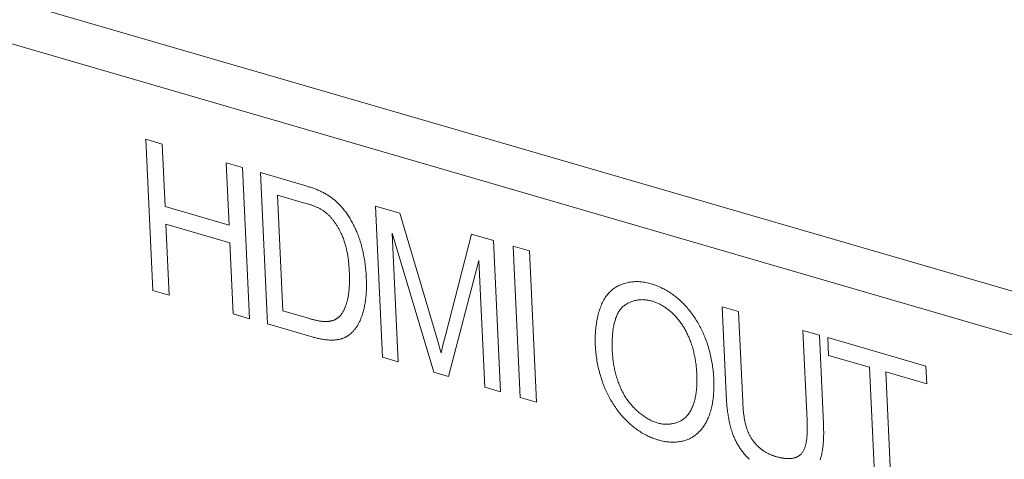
# Model space of a CAD drawing. Header units: millimetres. Extents: x 3925 to 5043, y -86 to 778.
# Tile 113 of 256: x 4547.91 to 4550.95, y 123.91 to 125.26. Entities that reach past the tile are written whole.
import ezdxf

# ---------------------------------------------------------------- set-up
doc = ezdxf.new("R2010")
doc.units = ezdxf.units.MM
doc.header["$LTSCALE"] = 46.255
doc.layers.add('H30K-IO-LABEDXF_CONTINUOUS_LINE', color=7, linetype='CONTINUOUS')
doc.layers.add('H30K-REAR-CODXF_CONTINUOUS_LINE', color=7, linetype='CONTINUOUS')

msp = doc.modelspace()

# ---------------------------------------------------------------- linework, layer by layer
at = {"layer": 'H30K-IO-LABEDXF_CONTINUOUS_LINE', "color": 7, "linetype": 'Continuous', "lineweight": 0}
for p, q in [((4548.3217, 124.4289), (4548.3003, 124.8954)), ((4548.3003, 124.8954), (4548.3509, 124.8806)), ((4548.3509, 124.8806), (4548.3598, 124.6884)), ((4548.5572, 124.631), (4548.5483, 124.8232)), ((4548.5483, 124.8232), (4548.599, 124.8085)), ((4548.599, 124.8085), (4548.6205, 124.342)), ((4548.6752, 124.3261), (4548.6537, 124.7925)), ((4548.6537, 124.7925), (4548.791, 124.7526)), ((4548.7069, 124.7231), (4548.7234, 124.3661)), ((4548.787, 124.6998), (4548.7069, 124.7231)), ((4548.7953, 124.6974), (4548.787, 124.6998)), ((4548.3598, 124.6884), (4548.5572, 124.631)), ((4549.0297, 124.223), (4549.0083, 124.6894)), ((4549.0083, 124.6894), (4549.084, 124.6674)), ((4549.084, 124.6674), (4549.1977, 124.2831)), ((4548.3623, 124.6337), (4548.3724, 124.4142)), ((4548.5597, 124.5763), (4548.3623, 124.6337)), ((4549.1885, 124.1768), (4549.06, 124.6062)), ((4549.06, 124.6062), (4549.0783, 124.2088)), ((4548.5698, 124.3567), (4548.5597, 124.5763)), ((4549.2241, 124.2902), (4549.305, 124.6031)), ((4549.305, 124.6031), (4549.3726, 124.5834)), ((4549.3726, 124.5834), (4549.3941, 124.117)), ((4549.4541, 124.0995), (4549.4326, 124.566)), ((4549.4326, 124.566), (4549.4833, 124.5513)), ((4549.4833, 124.5513), (4549.5048, 124.0848)), ((4549.3276, 124.5213), (4549.2341, 124.1635)), ((4549.3456, 124.1311), (4549.3276, 124.5213)), ((4548.3724, 124.4142), (4548.3217, 124.4289)), ((4548.7234, 124.3661), (4548.8048, 124.3424)), ((4550.0896, 124.1091), (4550.0772, 124.3785)), ((4550.0772, 124.3785), (4550.1279, 124.3638)), ((4550.1279, 124.3638), (4550.1407, 124.0857)), ((4548.6205, 124.342), (4548.5698, 124.3567)), ((4548.8048, 124.3424), (4548.8092, 124.3411)), ((4548.816, 124.2852), (4548.6752, 124.3261)), ((4550.3391, 124.0285), (4550.3264, 124.306)), ((4550.3264, 124.306), (4550.377, 124.2913)), ((4549.1977, 124.2831), (4549.2031, 124.2645)), ((4549.2183, 124.2673), (4549.2241, 124.2902)), ((4550.4055, 124.229), (4550.403, 124.2838)), ((4550.403, 124.2838), (4550.7054, 124.1958)), ((4549.2146, 124.252), (4549.2183, 124.2673)), ((4549.0783, 124.2088), (4549.0297, 124.223)), ((4550.5314, 124.1924), (4550.4055, 124.229)), ((4550.5503, 123.7807), (4550.5314, 124.1924)), ((4550.7054, 124.1958), (4550.708, 124.1411)), ((4549.2341, 124.1635), (4549.1885, 124.1768)), ((4550.5821, 124.1777), (4550.601, 123.7659)), ((4550.708, 124.1411), (4550.5821, 124.1777)), ((4549.3941, 124.117), (4549.3456, 124.1311)), ((4549.5048, 124.0848), (4549.4541, 124.0995)), ((4550.0901, 124.1009), (4550.0896, 124.1091)), ((4550.1407, 124.0857), (4550.141, 124.0798)), ((4550.141, 124.0798), (4550.1414, 124.0739)), ((4550.3393, 124.023), (4550.3391, 124.0285))]:
    msp.add_line(p, q, dxfattribs=at)
for points in [[(4548.791, 124.7526), (4548.7967, 124.7509), (4548.7996, 124.75), (4548.8024, 124.7491), (4548.8053, 124.7482), (4548.8082, 124.7473), (4548.811, 124.7464), (4548.8139, 124.7454), (4548.8167, 124.7444), (4548.8196, 124.7434), (4548.8225, 124.7423), (4548.8253, 124.7412), (4548.8282, 124.7401), (4548.831, 124.7389), (4548.8339, 124.7377), (4548.8367, 124.7364), (4548.8395, 124.7351), (4548.8424, 124.7338), (4548.8452, 124.7324), (4548.848, 124.7309), (4548.8508, 124.7294), (4548.8536, 124.7279)], [(4548.8536, 124.7279), (4548.8559, 124.7265), (4548.8582, 124.7252), (4548.8605, 124.7238), (4548.8627, 124.7223), (4548.865, 124.7209), (4548.8673, 124.7193), (4548.8695, 124.7178), (4548.8718, 124.7161), (4548.874, 124.7145), (4548.8762, 124.7128), (4548.8784, 124.711), (4548.8806, 124.7093), (4548.8828, 124.7075), (4548.885, 124.7056), (4548.8871, 124.7037), (4548.8893, 124.7018), (4548.8914, 124.6998), (4548.8935, 124.6978), (4548.8955, 124.6957), (4548.8976, 124.6937), (4548.8996, 124.6916), (4548.9016, 124.6894), (4548.9036, 124.6872), (4548.9055, 124.685), (4548.9074, 124.6827), (4548.9093, 124.6804), (4548.9112, 124.6781)], [(4548.8528, 124.6712), (4548.8509, 124.6727), (4548.8489, 124.674), (4548.8469, 124.6754), (4548.8449, 124.6767), (4548.8429, 124.6779), (4548.8409, 124.6791), (4548.8388, 124.6803), (4548.8368, 124.6814), (4548.8348, 124.6825), (4548.8327, 124.6835), (4548.8307, 124.6845), (4548.8286, 124.6854), (4548.8265, 124.6864), (4548.8245, 124.6873), (4548.8224, 124.6881), (4548.8203, 124.689), (4548.8182, 124.6898), (4548.8162, 124.6906), (4548.8141, 124.6913), (4548.812, 124.6921), (4548.8099, 124.6928), (4548.8078, 124.6935), (4548.8057, 124.6942), (4548.8036, 124.6948), (4548.8015, 124.6955), (4548.7995, 124.6961), (4548.7953, 124.6974)], [(4548.903, 124.6046), (4548.9019, 124.6068), (4548.9009, 124.6089), (4548.8998, 124.6111), (4548.8986, 124.6133), (4548.8975, 124.6155), (4548.8963, 124.6177), (4548.8951, 124.6199), (4548.8938, 124.622), (4548.8926, 124.6242), (4548.8913, 124.6263), (4548.89, 124.6284), (4548.8887, 124.6305), (4548.8873, 124.6326), (4548.886, 124.6347), (4548.8846, 124.6367), (4548.8832, 124.6388), (4548.8817, 124.6408), (4548.8803, 124.6427), (4548.8788, 124.6447), (4548.8773, 124.6466), (4548.8758, 124.6485), (4548.8743, 124.6504), (4548.8727, 124.6522), (4548.8712, 124.654), (4548.8696, 124.6558), (4548.868, 124.6575), (4548.8664, 124.6592), (4548.8647, 124.6609), (4548.8631, 124.6625), (4548.8614, 124.664), (4548.8597, 124.6656), (4548.858, 124.6671), (4548.8563, 124.6685), (4548.8546, 124.6699), (4548.8528, 124.6712)], [(4548.9112, 124.6781), (4548.9134, 124.6752), (4548.9157, 124.6723), (4548.9178, 124.6693), (4548.92, 124.6663), (4548.9221, 124.6632), (4548.9242, 124.6601), (4548.9262, 124.657), (4548.9283, 124.6538), (4548.9302, 124.6506), (4548.9322, 124.6473), (4548.9341, 124.644), (4548.9359, 124.6407), (4548.9378, 124.6374), (4548.9395, 124.634), (4548.9413, 124.6307), (4548.943, 124.6272), (4548.9446, 124.6238), (4548.9463, 124.6204), (4548.9478, 124.6169), (4548.9494, 124.6134), (4548.9509, 124.6099), (4548.9523, 124.6064), (4548.9537, 124.6029), (4548.9551, 124.5994), (4548.9564, 124.5959), (4548.9576, 124.5924), (4548.9589, 124.5888), (4548.96, 124.5853)], [(4548.9278, 124.4861), (4548.9277, 124.4894), (4548.9275, 124.4928), (4548.9273, 124.4961), (4548.9271, 124.4995), (4548.9268, 124.5028), (4548.9266, 124.5062), (4548.9263, 124.5096), (4548.926, 124.513), (4548.9256, 124.5164), (4548.9253, 124.5198), (4548.9249, 124.5233), (4548.9244, 124.5267), (4548.924, 124.5301), (4548.9235, 124.5336), (4548.9229, 124.537), (4548.9224, 124.5405), (4548.9218, 124.5439), (4548.9211, 124.5474), (4548.9204, 124.5508), (4548.9197, 124.5543), (4548.9189, 124.5577), (4548.9181, 124.5611), (4548.9173, 124.5646), (4548.9164, 124.568), (4548.9154, 124.5714), (4548.9144, 124.5748), (4548.9134, 124.5781), (4548.9123, 124.5815), (4548.9111, 124.5848), (4548.9099, 124.5882), (4548.9086, 124.5915), (4548.9073, 124.5948), (4548.9059, 124.5981), (4548.9045, 124.6013), (4548.903, 124.6046)], [(4548.96, 124.5853), (4548.9615, 124.5807), (4548.9629, 124.5761), (4548.9643, 124.5715), (4548.9655, 124.5669), (4548.9668, 124.5622), (4548.9679, 124.5576), (4548.969, 124.5529), (4548.9701, 124.5483), (4548.9711, 124.5436), (4548.972, 124.539), (4548.9729, 124.5343), (4548.9737, 124.5297), (4548.9745, 124.525), (4548.9753, 124.5204), (4548.9759, 124.5157), (4548.9766, 124.5111), (4548.9771, 124.5065), (4548.9777, 124.5019), (4548.9782, 124.4973), (4548.9786, 124.4927), (4548.979, 124.4881), (4548.9794, 124.4835), (4548.9797, 124.479), (4548.9799, 124.4745), (4548.9802, 124.47)], [(4548.9219, 124.3991), (4548.9227, 124.4023), (4548.9234, 124.4055), (4548.924, 124.4088), (4548.9246, 124.4121), (4548.9251, 124.4154), (4548.9256, 124.4187), (4548.9261, 124.4221), (4548.9265, 124.4255), (4548.9269, 124.429), (4548.9272, 124.4324), (4548.9275, 124.4359), (4548.9277, 124.4394), (4548.9279, 124.4429), (4548.9281, 124.4465), (4548.9282, 124.45), (4548.9283, 124.4536), (4548.9284, 124.4572), (4548.9284, 124.4608), (4548.9284, 124.4644), (4548.9284, 124.468), (4548.9283, 124.4716), (4548.9282, 124.4752), (4548.9281, 124.4789), (4548.928, 124.4825), (4548.9278, 124.4861)], [(4548.9802, 124.47), (4548.9803, 124.4658), (4548.9805, 124.4617), (4548.9806, 124.4576), (4548.9807, 124.4535), (4548.9807, 124.4494), (4548.9807, 124.4453), (4548.9807, 124.4412), (4548.9806, 124.4371), (4548.9805, 124.4331), (4548.9804, 124.4291), (4548.9802, 124.425), (4548.98, 124.421), (4548.9797, 124.4171), (4548.9794, 124.4131), (4548.979, 124.4092), (4548.9786, 124.4053), (4548.9782, 124.4014), (4548.9777, 124.3975), (4548.9771, 124.3937), (4548.9765, 124.3899), (4548.9758, 124.3862), (4548.9751, 124.3825), (4548.9744, 124.3788)], [(4549.7292, 124.4228), (4549.7318, 124.4254), (4549.7345, 124.428), (4549.7373, 124.4304), (4549.7401, 124.4327), (4549.7431, 124.4349), (4549.7461, 124.437), (4549.7492, 124.439), (4549.7524, 124.4409), (4549.7556, 124.4427), (4549.7589, 124.4443), (4549.7623, 124.4459), (4549.7657, 124.4473), (4549.7692, 124.4487), (4549.7727, 124.4499), (4549.7763, 124.451), (4549.7799, 124.452), (4549.7836, 124.4529), (4549.7873, 124.4537), (4549.7911, 124.4544), (4549.7949, 124.455), (4549.7987, 124.4555), (4549.8026, 124.4559), (4549.8064, 124.4561), (4549.8104, 124.4563), (4549.8143, 124.4563), (4549.8182, 124.4563), (4549.8222, 124.4561), (4549.8262, 124.4559), (4549.8301, 124.4555), (4549.8341, 124.455), (4549.8381, 124.4544), (4549.8421, 124.4538), (4549.8461, 124.453), (4549.8501, 124.4521), (4549.8541, 124.4511), (4549.858, 124.45)], [(4549.6864, 124.256), (4549.6862, 124.261), (4549.6861, 124.2661), (4549.686, 124.2712), (4549.686, 124.2762), (4549.686, 124.2813), (4549.6862, 124.2864), (4549.6863, 124.2914), (4549.6866, 124.2965), (4549.6869, 124.3015), (4549.6873, 124.3065), (4549.6877, 124.3115), (4549.6883, 124.3164), (4549.6888, 124.3213), (4549.6895, 124.3262), (4549.6903, 124.331), (4549.6911, 124.3358), (4549.692, 124.3406), (4549.6929, 124.3453), (4549.6939, 124.3499), (4549.6951, 124.3545), (4549.6963, 124.359), (4549.6975, 124.3635), (4549.6989, 124.3678), (4549.7003, 124.3721), (4549.7018, 124.3764), (4549.7034, 124.3805), (4549.7051, 124.3846), (4549.7068, 124.3886), (4549.7087, 124.3925), (4549.7106, 124.3963), (4549.7126, 124.4), (4549.7147, 124.4036), (4549.7169, 124.4071), (4549.7192, 124.4104), (4549.7215, 124.4137), (4549.724, 124.4168), (4549.7265, 124.4199), (4549.7292, 124.4228)], [(4549.858, 124.45), (4549.8615, 124.4489), (4549.8651, 124.4478), (4549.8686, 124.4465), (4549.8722, 124.4452), (4549.8758, 124.4438), (4549.8793, 124.4424), (4549.8829, 124.4408), (4549.8865, 124.4392), (4549.89, 124.4375), (4549.8936, 124.4357), (4549.8972, 124.4339), (4549.9007, 124.432), (4549.9043, 124.4299), (4549.9078, 124.4279), (4549.9113, 124.4257), (4549.9148, 124.4235), (4549.9183, 124.4212), (4549.9217, 124.4188), (4549.9252, 124.4164), (4549.9286, 124.4139), (4549.932, 124.4113), (4549.9354, 124.4087), (4549.9387, 124.406), (4549.942, 124.4032), (4549.9453, 124.4003), (4549.9485, 124.3974), (4549.9517, 124.3944), (4549.9548, 124.3914)], [(4548.8967, 124.348), (4548.898, 124.3493), (4548.8992, 124.3506), (4548.9004, 124.352), (4548.9016, 124.3534), (4548.9028, 124.3549), (4548.9039, 124.3564), (4548.905, 124.358), (4548.906, 124.3596), (4548.907, 124.3612), (4548.908, 124.3628), (4548.909, 124.3645), (4548.9099, 124.3662), (4548.9109, 124.368), (4548.9117, 124.3698), (4548.9126, 124.3716), (4548.9134, 124.3734), (4548.9142, 124.3753), (4548.915, 124.3772), (4548.9158, 124.3791), (4548.9165, 124.381), (4548.9172, 124.3829), (4548.9179, 124.3849), (4548.9185, 124.3869), (4548.9191, 124.3889), (4548.9197, 124.3909), (4548.9203, 124.3929), (4548.9209, 124.395), (4548.9214, 124.397), (4548.9219, 124.3991)], [(4549.8607, 124.3965), (4549.8577, 124.3973), (4549.8547, 124.398), (4549.8517, 124.3987), (4549.8487, 124.3993), (4549.8456, 124.3997), (4549.8426, 124.4001), (4549.8396, 124.4004), (4549.8366, 124.4006), (4549.8336, 124.4007), (4549.8306, 124.4008), (4549.8277, 124.4007), (4549.8247, 124.4006), (4549.8218, 124.4003), (4549.8189, 124.4), (4549.816, 124.3996), (4549.8131, 124.3991), (4549.8103, 124.3986), (4549.8075, 124.3979), (4549.8047, 124.3972), (4549.802, 124.3964), (4549.7993, 124.3955), (4549.7966, 124.3945), (4549.794, 124.3934), (4549.7914, 124.3923), (4549.7889, 124.3911), (4549.7864, 124.3897), (4549.784, 124.3884), (4549.7816, 124.3869), (4549.7793, 124.3853), (4549.777, 124.3837), (4549.7748, 124.382), (4549.7726, 124.3802), (4549.7705, 124.3784)], [(4549.9299, 124.3533), (4549.9278, 124.3555), (4549.9256, 124.3576), (4549.9234, 124.3597), (4549.9211, 124.3617), (4549.9189, 124.3637), (4549.9166, 124.3656), (4549.9143, 124.3675), (4549.912, 124.3694), (4549.9096, 124.3712), (4549.9072, 124.3729), (4549.9049, 124.3747), (4549.9025, 124.3763), (4549.9001, 124.3779), (4549.8976, 124.3795), (4549.8952, 124.381), (4549.8928, 124.3824), (4549.8903, 124.3839), (4549.8878, 124.3852), (4549.8854, 124.3865), (4549.8829, 124.3878), (4549.8804, 124.3889), (4549.878, 124.3901), (4549.8755, 124.3912), (4549.873, 124.3922), (4549.8706, 124.3932), (4549.8681, 124.3941), (4549.8656, 124.3949), (4549.8632, 124.3957), (4549.8607, 124.3965)], [(4548.9744, 124.3788), (4548.9738, 124.3761), (4548.9732, 124.3735), (4548.9725, 124.3708), (4548.9719, 124.3682), (4548.9712, 124.3656), (4548.9705, 124.363), (4548.9697, 124.3604), (4548.969, 124.3578), (4548.9682, 124.3553), (4548.9674, 124.3527), (4548.9666, 124.3502), (4548.9657, 124.3478), (4548.9648, 124.3453), (4548.9639, 124.3429), (4548.9629, 124.3405), (4548.9619, 124.3381), (4548.9609, 124.3358), (4548.9598, 124.3335), (4548.9587, 124.3312), (4548.9576, 124.329), (4548.9564, 124.3268), (4548.9552, 124.3246), (4548.954, 124.3225), (4548.9527, 124.3204), (4548.9514, 124.3184)], [(4549.7705, 124.3784), (4549.7685, 124.3764), (4549.7666, 124.3744), (4549.7647, 124.3722), (4549.7629, 124.37), (4549.7612, 124.3677), (4549.7596, 124.3653), (4549.758, 124.3628), (4549.7565, 124.3602), (4549.7551, 124.3575), (4549.7538, 124.3548), (4549.7525, 124.3519), (4549.7513, 124.349), (4549.7501, 124.3461), (4549.749, 124.343), (4549.748, 124.34), (4549.747, 124.3368), (4549.7461, 124.3336), (4549.7452, 124.3303), (4549.7444, 124.327), (4549.7437, 124.3237), (4549.743, 124.3202), (4549.7424, 124.3168), (4549.7418, 124.3133), (4549.7413, 124.3098), (4549.7408, 124.3062), (4549.7403, 124.3026), (4549.7399, 124.299), (4549.7396, 124.2953), (4549.7393, 124.2917), (4549.739, 124.288), (4549.7388, 124.2843), (4549.7386, 124.2806), (4549.7384, 124.2768), (4549.7383, 124.2731), (4549.7382, 124.2694), (4549.7382, 124.2656), (4549.7382, 124.2619), (4549.7382, 124.2582), (4549.7383, 124.2544), (4549.7383, 124.2507), (4549.7384, 124.247), (4549.7386, 124.2433), (4549.7387, 124.2397)], [(4549.9548, 124.3914), (4549.9578, 124.3885), (4549.9606, 124.3855), (4549.9635, 124.3824), (4549.9663, 124.3793), (4549.9691, 124.3761), (4549.9719, 124.3729), (4549.9746, 124.3696), (4549.9773, 124.3662), (4549.98, 124.3628), (4549.9826, 124.3593), (4549.9852, 124.3558), (4549.9877, 124.3523), (4549.9902, 124.3487), (4549.9927, 124.345), (4549.9951, 124.3413), (4549.9975, 124.3376), (4549.9998, 124.3338), (4550.0021, 124.33), (4550.0043, 124.3262), (4550.0065, 124.3223), (4550.0086, 124.3184), (4550.0107, 124.3145), (4550.0127, 124.3106), (4550.0146, 124.3066), (4550.0165, 124.3026), (4550.0184, 124.2986), (4550.0201, 124.2946), (4550.0219, 124.2906), (4550.0235, 124.2866)], [(4548.8092, 124.3411), (4548.8114, 124.3405), (4548.8137, 124.3399), (4548.8159, 124.3393), (4548.8181, 124.3387), (4548.8203, 124.3382), (4548.8225, 124.3376), (4548.8248, 124.3371), (4548.827, 124.3366), (4548.8292, 124.3361), (4548.8314, 124.3357), (4548.8336, 124.3353), (4548.8358, 124.3349), (4548.838, 124.3346), (4548.8402, 124.3343), (4548.8424, 124.334), (4548.8445, 124.3338), (4548.8467, 124.3336), (4548.8489, 124.3334), (4548.851, 124.3333), (4548.8531, 124.3333), (4548.8553, 124.3332), (4548.8574, 124.3333), (4548.8595, 124.3334), (4548.8615, 124.3335), (4548.8636, 124.3337)], [(4548.8636, 124.3337), (4548.8649, 124.3339), (4548.8662, 124.3341), (4548.8674, 124.3343), (4548.8687, 124.3345), (4548.8699, 124.3347), (4548.8712, 124.335), (4548.8724, 124.3353), (4548.8737, 124.3356), (4548.8749, 124.3359), (4548.8761, 124.3362), (4548.8773, 124.3366), (4548.8785, 124.337), (4548.8797, 124.3374), (4548.8809, 124.3379), (4548.8821, 124.3384), (4548.8832, 124.3389), (4548.8844, 124.3394), (4548.8855, 124.34), (4548.8866, 124.3405), (4548.8877, 124.3412), (4548.8888, 124.3418), (4548.8898, 124.3425), (4548.8909, 124.3432), (4548.8919, 124.3439), (4548.8929, 124.3447), (4548.8939, 124.3454), (4548.8949, 124.3463), (4548.8958, 124.3471), (4548.8967, 124.348)], [(4549.979, 124.2742), (4549.9779, 124.2771), (4549.9767, 124.28), (4549.9755, 124.2829), (4549.9743, 124.2858), (4549.973, 124.2887), (4549.9717, 124.2916), (4549.9703, 124.2945), (4549.9689, 124.2973), (4549.9675, 124.3001), (4549.966, 124.303), (4549.9645, 124.3058), (4549.9629, 124.3085), (4549.9614, 124.3113), (4549.9597, 124.314), (4549.9581, 124.3167), (4549.9564, 124.3194), (4549.9547, 124.3221), (4549.953, 124.3247), (4549.9512, 124.3273), (4549.9494, 124.3299), (4549.9476, 124.3324), (4549.9457, 124.3349), (4549.9438, 124.3373), (4549.9419, 124.3398), (4549.94, 124.3421), (4549.938, 124.3445), (4549.936, 124.3467), (4549.934, 124.349), (4549.932, 124.3512), (4549.9299, 124.3533)], [(4548.9514, 124.3184), (4548.9504, 124.3168), (4548.9493, 124.3152), (4548.9481, 124.3136), (4548.947, 124.3121), (4548.9459, 124.3106), (4548.9447, 124.3091), (4548.9435, 124.3076), (4548.9423, 124.3062), (4548.941, 124.3047), (4548.9398, 124.3033), (4548.9385, 124.302), (4548.9372, 124.3006), (4548.9359, 124.2993), (4548.9346, 124.298), (4548.9332, 124.2968), (4548.9318, 124.2956), (4548.9304, 124.2944), (4548.929, 124.2932), (4548.9276, 124.2921), (4548.9261, 124.291), (4548.9247, 124.29), (4548.9232, 124.289), (4548.9216, 124.288), (4548.9201, 124.2871), (4548.9185, 124.2863)], [(4548.8741, 124.276), (4548.8713, 124.2761), (4548.8684, 124.2761), (4548.8656, 124.2762), (4548.8627, 124.2764), (4548.8598, 124.2766), (4548.8569, 124.2769), (4548.8541, 124.2772), (4548.8512, 124.2776), (4548.8482, 124.278), (4548.8453, 124.2785), (4548.8424, 124.279), (4548.8395, 124.2795), (4548.8366, 124.2801), (4548.8336, 124.2807), (4548.8307, 124.2814), (4548.8277, 124.2821), (4548.8248, 124.2828), (4548.8218, 124.2836), (4548.8189, 124.2843), (4548.816, 124.2852)], [(4548.9185, 124.2863), (4548.9169, 124.2854), (4548.9153, 124.2846), (4548.9137, 124.2838), (4548.912, 124.2831), (4548.9104, 124.2824), (4548.9087, 124.2818), (4548.907, 124.2812), (4548.9052, 124.2806), (4548.9035, 124.2801), (4548.9017, 124.2796), (4548.9, 124.2791), (4548.8982, 124.2787), (4548.8964, 124.2783), (4548.8946, 124.2779), (4548.8928, 124.2776), (4548.8909, 124.2773), (4548.8891, 124.2771), (4548.8872, 124.2768), (4548.8854, 124.2766), (4548.8835, 124.2765), (4548.8816, 124.2763), (4548.8797, 124.2762), (4548.8779, 124.2761), (4548.876, 124.2761), (4548.8741, 124.276)], [(4549.9993, 124.1704), (4549.9991, 124.1742), (4549.9989, 124.1779), (4549.9986, 124.1817), (4549.9983, 124.1855), (4549.998, 124.1894), (4549.9976, 124.1932), (4549.9972, 124.197), (4549.9967, 124.2009), (4549.9962, 124.2048), (4549.9956, 124.2086), (4549.995, 124.2125), (4549.9944, 124.2164), (4549.9937, 124.2203), (4549.993, 124.2242), (4549.9922, 124.228), (4549.9914, 124.2319), (4549.9905, 124.2358), (4549.9896, 124.2397), (4549.9886, 124.2436), (4549.9876, 124.2474), (4549.9865, 124.2513), (4549.9854, 124.2552), (4549.9842, 124.259), (4549.983, 124.2628), (4549.9817, 124.2666), (4549.9804, 124.2704), (4549.979, 124.2742)], [(4550.0235, 124.2866), (4550.0254, 124.2818), (4550.0272, 124.277), (4550.029, 124.2722), (4550.0306, 124.2674), (4550.0322, 124.2625), (4550.0338, 124.2577), (4550.0353, 124.2528), (4550.0367, 124.2479), (4550.038, 124.243), (4550.0393, 124.2381), (4550.0405, 124.2331), (4550.0417, 124.2282), (4550.0428, 124.2233), (4550.0438, 124.2183), (4550.0447, 124.2134), (4550.0456, 124.2085), (4550.0465, 124.2036), (4550.0473, 124.1987), (4550.048, 124.1937), (4550.0486, 124.1889), (4550.0492, 124.184), (4550.0498, 124.1791), (4550.0503, 124.1743), (4550.0507, 124.1694), (4550.051, 124.1646), (4550.0513, 124.1599), (4550.0516, 124.1551)], [(4550.377, 124.2913), (4550.3896, 124.0179), (4550.3898, 124.0138), (4550.3899, 124.0098), (4550.39, 124.0058), (4550.3901, 124.0017), (4550.3902, 123.9977), (4550.3903, 123.9937), (4550.3903, 123.9896), (4550.3903, 123.9856), (4550.3902, 123.9816), (4550.3901, 123.9777), (4550.39, 123.9737), (4550.3899, 123.9697), (4550.3897, 123.9658), (4550.3894, 123.9619), (4550.3892, 123.958), (4550.3888, 123.9542), (4550.3885, 123.9503), (4550.388, 123.9465), (4550.3876, 123.9428), (4550.387, 123.939), (4550.3864, 123.9353), (4550.3858, 123.9316), (4550.3851, 123.928), (4550.3843, 123.9244), (4550.3835, 123.9209), (4550.3826, 123.9174), (4550.3816, 123.914)], [(4549.2031, 124.2645), (4549.2084, 124.2459), (4549.211, 124.2366)], [(4549.211, 124.2366), (4549.2127, 124.2443), (4549.2146, 124.252)], [(4549.7136, 124.1333), (4549.7118, 124.1381), (4549.7099, 124.1429), (4549.7082, 124.1478), (4549.7065, 124.1527), (4549.7049, 124.1576), (4549.7033, 124.1625), (4549.7018, 124.1674), (4549.7004, 124.1724), (4549.699, 124.1773), (4549.6977, 124.1823), (4549.6965, 124.1872), (4549.6953, 124.1922), (4549.6942, 124.1972), (4549.6932, 124.2021), (4549.6922, 124.2071), (4549.6913, 124.2121), (4549.6905, 124.217), (4549.6897, 124.2219), (4549.689, 124.2269), (4549.6884, 124.2318), (4549.6879, 124.2366), (4549.6874, 124.2415), (4549.687, 124.2464), (4549.6867, 124.2512), (4549.6864, 124.256)], [(4549.7387, 124.2397), (4549.7389, 124.236), (4549.7392, 124.2322), (4549.7395, 124.2285), (4549.7398, 124.2247), (4549.7402, 124.2209), (4549.7406, 124.217), (4549.7411, 124.2132), (4549.7416, 124.2093), (4549.7422, 124.2054), (4549.7428, 124.2015), (4549.7435, 124.1976), (4549.7442, 124.1936), (4549.745, 124.1897), (4549.7458, 124.1858), (4549.7467, 124.1818), (4549.7476, 124.1779), (4549.7486, 124.174), (4549.7497, 124.17), (4549.7507, 124.1661), (4549.7519, 124.1622), (4549.7531, 124.1583), (4549.7543, 124.1544), (4549.7556, 124.1506), (4549.757, 124.1467), (4549.7584, 124.1429), (4549.7599, 124.1391), (4549.7614, 124.1353), (4549.763, 124.1316), (4549.7646, 124.1279), (4549.7663, 124.1242), (4549.7681, 124.1206), (4549.7699, 124.117), (4549.7717, 124.1134), (4549.7736, 124.1099), (4549.7756, 124.1064), (4549.7777, 124.103), (4549.7798, 124.0996), (4549.7819, 124.0963)], [(4549.9689, 124.0424), (4549.9708, 124.0446), (4549.9727, 124.047), (4549.9745, 124.0494), (4549.9763, 124.0519), (4549.978, 124.0546), (4549.9796, 124.0573), (4549.9811, 124.06), (4549.9826, 124.0629), (4549.984, 124.0658), (4549.9853, 124.0688), (4549.9865, 124.0719), (4549.9877, 124.075), (4549.9889, 124.0782), (4549.99, 124.0815), (4549.991, 124.0848), (4549.9919, 124.0882), (4549.9928, 124.0916), (4549.9936, 124.0951), (4549.9944, 124.0986), (4549.9951, 124.1022), (4549.9958, 124.1058), (4549.9964, 124.1094), (4549.997, 124.1131), (4549.9975, 124.1168), (4549.9979, 124.1206), (4549.9983, 124.1243), (4549.9986, 124.1281), (4549.9989, 124.1319), (4549.9992, 124.1357), (4549.9994, 124.1396), (4549.9995, 124.1434), (4549.9996, 124.1473), (4549.9997, 124.1511), (4549.9997, 124.155), (4549.9996, 124.1589), (4549.9996, 124.1627), (4549.9995, 124.1666), (4549.9993, 124.1704)], [(4550.0516, 124.1551), (4550.0518, 124.1503), (4550.0519, 124.1455), (4550.052, 124.1407), (4550.052, 124.1359), (4550.0519, 124.1311), (4550.0518, 124.1264), (4550.0517, 124.1217), (4550.0514, 124.1169), (4550.0511, 124.1123), (4550.0507, 124.1076), (4550.0503, 124.103), (4550.0498, 124.0984), (4550.0492, 124.0938), (4550.0486, 124.0893), (4550.0479, 124.0848), (4550.0471, 124.0804), (4550.0463, 124.076), (4550.0454, 124.0716), (4550.0444, 124.0673), (4550.0433, 124.0631), (4550.0422, 124.0589), (4550.041, 124.0548), (4550.0398, 124.0507), (4550.0384, 124.0467), (4550.037, 124.0428), (4550.0355, 124.0389), (4550.0339, 124.0351)], [(4549.782, 124.0278), (4549.779, 124.0309), (4549.776, 124.0341), (4549.7731, 124.0373), (4549.7702, 124.0405), (4549.7673, 124.0439), (4549.7644, 124.0473), (4549.7616, 124.0508), (4549.7588, 124.0543), (4549.7561, 124.0579), (4549.7534, 124.0615), (4549.7508, 124.0652), (4549.7482, 124.0689), (4549.7456, 124.0727), (4549.7431, 124.0765), (4549.7406, 124.0804), (4549.7382, 124.0843), (4549.7358, 124.0882), (4549.7335, 124.0922), (4549.7313, 124.0962), (4549.7291, 124.1002), (4549.7269, 124.1043), (4549.7248, 124.1084), (4549.7228, 124.1125), (4549.7208, 124.1166), (4549.7189, 124.1208), (4549.7171, 124.1249), (4549.7153, 124.1291), (4549.7136, 124.1333)], [(4549.7819, 124.0963), (4549.784, 124.0932), (4549.7862, 124.0901), (4549.7885, 124.087), (4549.7908, 124.084), (4549.7931, 124.0811), (4549.7955, 124.0781), (4549.798, 124.0753), (4549.8005, 124.0725), (4549.803, 124.0697), (4549.8056, 124.067), (4549.8082, 124.0643), (4549.8109, 124.0617), (4549.8136, 124.0592), (4549.8163, 124.0567), (4549.8191, 124.0542), (4549.8219, 124.0519), (4549.8247, 124.0496), (4549.8275, 124.0473), (4549.8304, 124.0452), (4549.8333, 124.0431), (4549.8362, 124.041), (4549.8391, 124.0391), (4549.842, 124.0372), (4549.8449, 124.0354), (4549.8479, 124.0336), (4549.8508, 124.032), (4549.8538, 124.0304), (4549.8567, 124.0289), (4549.8597, 124.0275), (4549.8626, 124.0261), (4549.8656, 124.0249), (4549.8685, 124.0237), (4549.8714, 124.0227), (4549.8743, 124.0217), (4549.8772, 124.0208)], [(4550.1096, 123.9879), (4550.1082, 123.9921), (4550.1068, 123.9962), (4550.1056, 124.0004), (4550.1043, 124.0046), (4550.1032, 124.0088), (4550.1021, 124.013), (4550.1011, 124.0171), (4550.1001, 124.0214), (4550.0992, 124.0256), (4550.0983, 124.0298), (4550.0975, 124.034), (4550.0967, 124.0382), (4550.096, 124.0424), (4550.0954, 124.0466), (4550.0947, 124.0508), (4550.0941, 124.0551), (4550.0936, 124.0593), (4550.0931, 124.0635), (4550.0926, 124.0677), (4550.0922, 124.0719), (4550.0918, 124.076), (4550.0915, 124.0802), (4550.0911, 124.0844), (4550.0908, 124.0885), (4550.0905, 124.0927), (4550.0903, 124.0968), (4550.0901, 124.1009)], [(4550.1414, 124.0739), (4550.1416, 124.0709), (4550.1418, 124.068), (4550.142, 124.065), (4550.1423, 124.062), (4550.1425, 124.059), (4550.1428, 124.056), (4550.1431, 124.053), (4550.1435, 124.05), (4550.1438, 124.0471), (4550.1442, 124.0441), (4550.1447, 124.0411), (4550.1451, 124.0381), (4550.1456, 124.0351), (4550.1461, 124.0321), (4550.1467, 124.0291), (4550.1473, 124.0261), (4550.1479, 124.0231), (4550.1486, 124.0201), (4550.1493, 124.0171), (4550.1501, 124.0141), (4550.1509, 124.0111), (4550.1518, 124.0081), (4550.1527, 124.0052), (4550.1537, 124.0022)], [(4549.8799, 123.968), (4549.8765, 123.969), (4549.873, 123.9701), (4549.8695, 123.9713), (4549.8661, 123.9726), (4549.8626, 123.9739), (4549.8591, 123.9754), (4549.8556, 123.9769), (4549.8521, 123.9784), (4549.8486, 123.9801), (4549.8451, 123.9818), (4549.8416, 123.9836), (4549.8381, 123.9855), (4549.8347, 123.9874), (4549.8312, 123.9894), (4549.8278, 123.9915), (4549.8243, 123.9937), (4549.8209, 123.9959), (4549.8175, 123.9982), (4549.8142, 124.0006), (4549.8108, 124.003), (4549.8075, 124.0055), (4549.8042, 124.0081), (4549.8009, 124.0107), (4549.7977, 124.0134), (4549.7945, 124.0162), (4549.7913, 124.019), (4549.7882, 124.0219), (4549.7851, 124.0248), (4549.782, 124.0278)], [(4549.8772, 124.0208), (4549.8801, 124.02), (4549.8829, 124.0193), (4549.8858, 124.0187), (4549.8886, 124.0181), (4549.8915, 124.0177), (4549.8943, 124.0173), (4549.8972, 124.017), (4549.9, 124.0168), (4549.9029, 124.0166), (4549.9057, 124.0166), (4549.9085, 124.0166), (4549.9113, 124.0167), (4549.9141, 124.0169), (4549.9169, 124.0171), (4549.9196, 124.0175), (4549.9223, 124.0179), (4549.925, 124.0184), (4549.9277, 124.0189), (4549.9303, 124.0196), (4549.9329, 124.0203), (4549.9355, 124.0211), (4549.9381, 124.022), (4549.9406, 124.023), (4549.9431, 124.024), (4549.9455, 124.0251), (4549.9479, 124.0263), (4549.9502, 124.0276), (4549.9525, 124.0289), (4549.9547, 124.0303), (4549.9569, 124.0318), (4549.9591, 124.0334), (4549.9612, 124.035), (4549.9632, 124.0367), (4549.9651, 124.0385), (4549.967, 124.0404), (4549.9689, 124.0424)], [(4550.0339, 124.0351), (4550.0326, 124.0321), (4550.0312, 124.0291), (4550.0298, 124.0261), (4550.0283, 124.0233), (4550.0267, 124.0204), (4550.0251, 124.0176), (4550.0234, 124.0149), (4550.0217, 124.0122), (4550.0199, 124.0095), (4550.018, 124.0069), (4550.0161, 124.0044), (4550.0142, 124.002), (4550.0122, 123.9996), (4550.0101, 123.9972), (4550.008, 123.9949), (4550.0059, 123.9927), (4550.0037, 123.9906), (4550.0015, 123.9885), (4549.9992, 123.9865), (4549.9968, 123.9846), (4549.9945, 123.9828), (4549.9921, 123.981), (4549.9896, 123.9793), (4549.9871, 123.9777), (4549.9846, 123.9761), (4549.982, 123.9747), (4549.9794, 123.9733), (4549.9768, 123.972), (4549.9741, 123.9708), (4549.9714, 123.9697)], [(4550.1537, 124.0022), (4550.1543, 124.0003), (4550.155, 123.9983), (4550.1558, 123.9964), (4550.1565, 123.9945), (4550.1574, 123.9926), (4550.1582, 123.9907), (4550.1591, 123.9888), (4550.16, 123.9869), (4550.1609, 123.985), (4550.1618, 123.9831), (4550.1628, 123.9812), (4550.1638, 123.9794), (4550.1649, 123.9776), (4550.166, 123.9757), (4550.167, 123.9739), (4550.1682, 123.9722), (4550.1693, 123.9704), (4550.1705, 123.9687), (4550.1717, 123.9669), (4550.1729, 123.9653), (4550.1741, 123.9636), (4550.1754, 123.962), (4550.1766, 123.9603), (4550.1779, 123.9588), (4550.1792, 123.9572), (4550.1805, 123.9557), (4550.1819, 123.9542), (4550.1832, 123.9528), (4550.1846, 123.9513), (4550.186, 123.95), (4550.1874, 123.9486)], [(4550.3207, 123.9248), (4550.3221, 123.9264), (4550.3234, 123.9281), (4550.3246, 123.9298), (4550.3258, 123.9316), (4550.327, 123.9334), (4550.328, 123.9354), (4550.3291, 123.9373), (4550.33, 123.9394), (4550.3309, 123.9415), (4550.3318, 123.9436), (4550.3326, 123.9458), (4550.3333, 123.9481), (4550.334, 123.9504), (4550.3347, 123.9527), (4550.3353, 123.9551), (4550.3358, 123.9575), (4550.3363, 123.96), (4550.3368, 123.9625), (4550.3372, 123.9651), (4550.3376, 123.9676), (4550.338, 123.9703), (4550.3383, 123.9729), (4550.3386, 123.9756), (4550.3388, 123.9783), (4550.339, 123.981), (4550.3392, 123.9837), (4550.3393, 123.9865), (4550.3395, 123.9892), (4550.3396, 123.992), (4550.3396, 123.9948), (4550.3397, 123.9976), (4550.3397, 124.0004), (4550.3397, 124.0032), (4550.3397, 124.0061), (4550.3397, 124.0089), (4550.3396, 124.0117), (4550.3396, 124.0145), (4550.3395, 124.0174), (4550.3393, 124.023)], [(4549.9714, 123.9697), (4549.9684, 123.9686), (4549.9653, 123.9676), (4549.9622, 123.9666), (4549.959, 123.9657), (4549.9558, 123.9649), (4549.9526, 123.9642), (4549.9494, 123.9635), (4549.9461, 123.963), (4549.9427, 123.9625), (4549.9394, 123.9621), (4549.936, 123.9618), (4549.9326, 123.9616), (4549.9292, 123.9614), (4549.9258, 123.9614), (4549.9223, 123.9614), (4549.9188, 123.9615), (4549.9153, 123.9617), (4549.9118, 123.9619), (4549.9083, 123.9623), (4549.9048, 123.9627), (4549.9012, 123.9632), (4549.8977, 123.9638), (4549.8941, 123.9645), (4549.8906, 123.9652), (4549.887, 123.966), (4549.8835, 123.967), (4549.8799, 123.968)], [(4550.1612, 123.9084), (4550.1592, 123.9104), (4550.1572, 123.9123), (4550.1552, 123.9143), (4550.1532, 123.9164), (4550.1512, 123.9185), (4550.1493, 123.9207), (4550.1473, 123.9229), (4550.1454, 123.9252), (4550.1436, 123.9275), (4550.1417, 123.9298), (4550.1399, 123.9322), (4550.1381, 123.9346), (4550.1363, 123.937), (4550.1346, 123.9395), (4550.1328, 123.942), (4550.1312, 123.9446), (4550.1295, 123.9471), (4550.1279, 123.9497), (4550.1263, 123.9523), (4550.1248, 123.955), (4550.1233, 123.9576), (4550.1218, 123.9603), (4550.1204, 123.963), (4550.119, 123.9657), (4550.1177, 123.9685), (4550.1164, 123.9712), (4550.1151, 123.974), (4550.1139, 123.9768), (4550.1128, 123.9795), (4550.1117, 123.9823), (4550.1106, 123.9851), (4550.1096, 123.9879)], [(4550.1874, 123.9486), (4550.189, 123.9471), (4550.1907, 123.9456), (4550.1923, 123.9441), (4550.194, 123.9427), (4550.1957, 123.9413), (4550.1975, 123.9399), (4550.1992, 123.9386), (4550.2009, 123.9373), (4550.2027, 123.9361), (4550.2045, 123.9349), (4550.2063, 123.9337), (4550.2081, 123.9325), (4550.2099, 123.9314), (4550.2117, 123.9304), (4550.2135, 123.9293), (4550.2153, 123.9283), (4550.2172, 123.9273), (4550.219, 123.9264), (4550.2209, 123.9255), (4550.2227, 123.9246), (4550.2245, 123.9238), (4550.2264, 123.923), (4550.2282, 123.9222), (4550.2301, 123.9214), (4550.2319, 123.9207), (4550.2338, 123.92), (4550.2356, 123.9194), (4550.2375, 123.9187), (4550.2393, 123.9181), (4550.2411, 123.9175), (4550.2429, 123.917)], [(4550.2429, 123.917), (4550.2449, 123.9165), (4550.2468, 123.9159), (4550.2488, 123.9154), (4550.2508, 123.9149), (4550.2528, 123.9144), (4550.2547, 123.914), (4550.2567, 123.9135), (4550.2587, 123.9131), (4550.2608, 123.9127), (4550.2628, 123.9124), (4550.2648, 123.9121), (4550.2668, 123.9118), (4550.2688, 123.9115), (4550.2708, 123.9113), (4550.2728, 123.9111), (4550.2748, 123.9109), (4550.2767, 123.9108), (4550.2787, 123.9107), (4550.2807, 123.9106), (4550.2826, 123.9106), (4550.2846, 123.9107), (4550.2865, 123.9108), (4550.2884, 123.9109), (4550.2903, 123.911), (4550.2921, 123.9113), (4550.294, 123.9115), (4550.2958, 123.9118), (4550.2976, 123.9122), (4550.2993, 123.9126), (4550.3011, 123.9131), (4550.3028, 123.9136), (4550.3045, 123.9142), (4550.3061, 123.9149), (4550.3078, 123.9156), (4550.3094, 123.9163), (4550.3109, 123.9172), (4550.3124, 123.9181), (4550.3139, 123.919), (4550.3153, 123.92), (4550.3167, 123.9211), (4550.3181, 123.9223), (4550.3194, 123.9235), (4550.3207, 123.9248)], [(4550.3816, 123.914), (4550.3809, 123.9116), (4550.3801, 123.9094), (4550.3793, 123.9071)]]:
    msp.add_lwpolyline(points, dxfattribs=at)
at = {"layer": 'H30K-REAR-CODXF_CONTINUOUS_LINE', "color": 7, "linetype": 'Continuous', "lineweight": 0}
for p, q in [((4506.9998, 137.2163), (4587.8336, 113.7049)), ((4507.0932, 137.0549), (4587.927, 113.5436))]:
    msp.add_line(p, q, dxfattribs=at)

doc.saveas('drawing.dxf')
